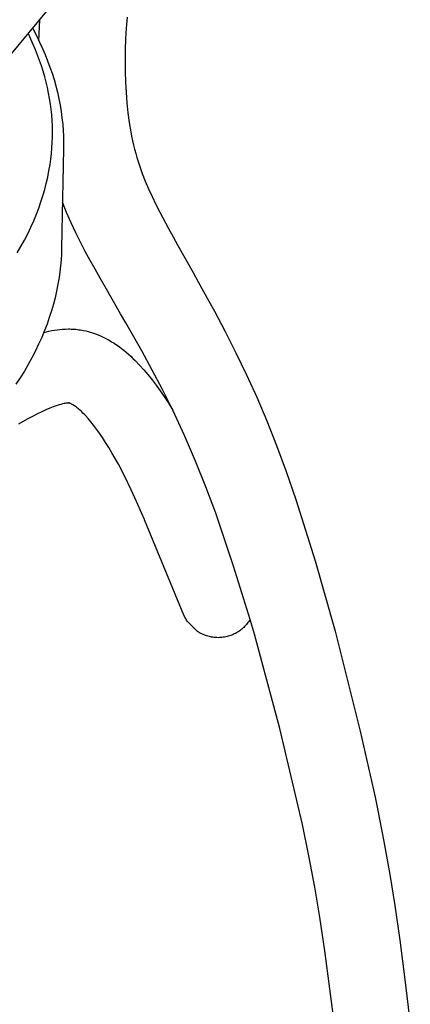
# Model space of a CAD drawing. Header units: millimetres. Extents: x 0 to 17052, y 0 to 22595.
# Tile 19 of 21: x 15905 to 16959, y 16027 to 18688. Entities that reach past the tile are written whole.
import ezdxf

# ---------------------------------------------------------------- set-up
doc = ezdxf.new("R2010")
doc.units = ezdxf.units.MM
doc.header["$MEASUREMENT"] = 0
doc.layers.add('Crea2D$visibili$linee', color=7, linetype='Continuous', true_color=0x000000)
doc.layers.add('Predefinito', color=7, linetype='Continuous', true_color=0x000000)

msp = doc.modelspace()

# ---------------------------------------------------------------- linework, layer by layer
at = {"layer": 'Crea2D$visibili$linee'}
for p, q in [((15847, 18552.9), (16018.5, 18759.8)), ((15956.8, 18630.8), (15959.2, 18687)), ((15940.1, 18663.8), (15950.7, 18643.3)), ((15935, 18635), (15928.2, 18649.4)), ((15941.4, 18620.6), (15935, 18635)), ((15950.7, 18643.3), (15958.7, 18626.7)), ((15958.7, 18626.7), (15966.3, 18610.1)), ((15947.5, 18606.2), (15941.4, 18620.6)), ((15953.2, 18591.7), (15947.5, 18606.2)), ((15966.3, 18610.1), (15973.5, 18593.4)), ((15958.6, 18577.2), (15953.2, 18591.7)), ((15963.6, 18562.6), (15958.6, 18577.2)), ((15973.5, 18593.4), (15980.2, 18576.6)), ((15980.2, 18576.6), (15986.4, 18559.7)), ((15968.2, 18548), (15963.6, 18562.6)), ((15972.4, 18533.3), (15968.2, 18548)), ((15986.4, 18559.7), (15992.2, 18542.7)), ((15976.2, 18518.6), (15972.4, 18533.3)), ((15992.2, 18542.7), (15997.5, 18525.7)), ((15997.5, 18525.7), (16002.3, 18508.5)), ((15979.7, 18503.9), (15976.2, 18518.6)), ((15982.8, 18489.2), (15979.7, 18503.9)), ((16002.3, 18508.5), (16006.6, 18491.3)), ((15985.4, 18474.5), (15982.8, 18489.2)), ((15987.7, 18459.7), (15985.4, 18474.5)), ((16006.6, 18491.3), (16010.5, 18474)), ((16010.5, 18474), (16013.8, 18456.7)), ((15989.6, 18444.9), (15987.7, 18459.7)), ((15991.2, 18430.1), (15989.6, 18444.9)), ((16013.8, 18456.7), (16016.7, 18439.4)), ((15992.3, 18415.3), (15991.2, 18430.1)), ((15993, 18400.4), (15992.3, 18415.3)), ((16016.7, 18439.4), (16019, 18422)), ((16019, 18422), (16020.9, 18404.6)), ((15993.3, 18385.4), (15993, 18400.4)), ((16020.9, 18404.6), (16022.2, 18387.1)), ((15992.7, 18355.5), (15993.2, 18370.5)), ((15993.2, 18370.5), (15993.3, 18385.4)), ((16022.2, 18387.1), (16022.8, 18375)), ((16022.8, 18375), (16023.2, 18362.9)), ((16023.2, 18362.9), (16023.3, 18350.8)), ((15990.6, 18325.7), (15991.8, 18340.6)), ((15991.8, 18340.6), (15992.7, 18355.5)), ((16023.2, 18338.8), (16018, 18070.6)), ((16023.3, 18350.8), (16023.2, 18338.8)), ((15986.8, 18296), (15988.9, 18310.8)), ((15988.9, 18310.8), (15990.6, 18325.7)), ((15983.9, 18278.9), (15986.8, 18296)), ((15976.7, 18245.2), (15980.6, 18262)), ((15980.6, 18262), (15983.9, 18278.9)), ((15967.5, 18211.7), (15972.4, 18228.4)), ((15972.4, 18228.4), (15976.7, 18245.2)), ((15962.1, 18195), (15967.5, 18211.7)), ((15950, 18161.8), (15956.3, 18178.4)), ((15956.3, 18178.4), (15962.1, 18195)), ((15942.7, 18144.2), (15950, 18161.8)), ((15926.5, 18109.2), (15934.9, 18126.7)), ((15934.9, 18126.7), (15942.7, 18144.2)), ((15917.6, 18091.9), (15926.5, 18109.2)), ((15898.1, 18057.5), (15908.1, 18074.6)), ((15908.1, 18074.6), (15917.6, 18091.9)), ((16018, 18070.6), (16017.5, 18054.6)), ((16017.5, 18054.6), (16016.5, 18038.5)), ((16015.1, 18022.5), (16013.3, 18006.5)), ((16016.5, 18038.5), (16015.1, 18022.5)), ((16011.1, 17990.6), (16008, 17972.4)), ((16013.3, 18006.5), (16011.1, 17990.6)), ((16008, 17972.4), (16004.4, 17954.3)), ((16000.3, 17936.3), (15995.7, 17918.5)), ((16004.4, 17954.3), (16000.3, 17936.3)), ((15995.7, 17918.5), (15990.4, 17900.5)), ((15984.7, 17882.7), (15978.6, 17865.1)), ((15990.4, 17900.5), (15984.7, 17882.7)), ((15978.6, 17865.1), (15971.9, 17847.7)), ((15964.2, 17829.1), (15955.9, 17810.6)), ((15971.9, 17847.7), (15964.2, 17829.1)), ((15969.8, 17842.5), (15976.8, 17844.2)), ((15976.8, 17844.2), (15983.8, 17845.8)), ((15983.8, 17845.8), (15991.2, 17847.2)), ((15991.2, 17847.2), (15998.5, 17848.5)), ((15998.5, 17848.5), (16005.9, 17849.5)), ((16005.9, 17849.5), (16013.3, 17850.4)), ((16013.3, 17850.4), (16020.8, 17851.1)), ((16020.8, 17851.1), (16028.5, 17851.5)), ((16028.5, 17851.5), (16036.2, 17851.7)), ((16036.2, 17851.7), (16040.1, 17851.7)), ((16040.1, 17851.7), (16044.1, 17851.6)), ((16044.1, 17851.6), (16048.2, 17851.4)), ((16048.2, 17851.4), (16052.4, 17851.1)), ((16052.4, 17851.1), (16056.6, 17850.8)), ((16056.6, 17850.8), (16060.7, 17850.4)), ((16060.7, 17850.4), (16064.9, 17849.8)), ((16064.9, 17849.8), (16069.1, 17849.2)), ((16069.1, 17849.2), (16073.3, 17848.5)), ((16073.3, 17848.5), (16077.5, 17847.7)), ((16077.5, 17847.7), (16083.5, 17846.4)), ((16083.5, 17846.4), (16089.4, 17844.9)), ((16089.4, 17844.9), (16095.2, 17843.3)), ((16095.2, 17843.3), (16101, 17841.5)), ((16101, 17841.5), (16105.2, 17840.1)), ((16105.2, 17840.1), (16109.4, 17838.6)), ((16109.4, 17838.6), (16117, 17835.6)), ((16117, 17835.6), (16124.5, 17832.4)), ((16124.5, 17832.4), (16131.8, 17828.9)), ((16131.8, 17828.9), (16139, 17825.3)), ((15955.9, 17810.6), (15947.1, 17792.2)), ((16139, 17825.3), (16146.1, 17821.4)), ((16146.1, 17821.4), (16153, 17817.3)), ((16153, 17817.3), (16159.8, 17813)), ((16159.8, 17813), (16166.4, 17808.6)), ((16166.4, 17808.6), (16173, 17803.9)), ((16173, 17803.9), (16179.6, 17799)), ((15947.1, 17792.2), (15937.7, 17774)), ((16179.6, 17799), (16186, 17794)), ((16186, 17794), (16192.3, 17788.8)), ((16192.3, 17788.8), (16198.5, 17783.4)), ((16198.5, 17783.4), (16204.7, 17777.8)), ((16204.7, 17777.8), (16210.7, 17772.2)), ((15927.8, 17755.9), (15917.4, 17737.9)), ((15937.7, 17774), (15927.8, 17755.9)), ((16210.7, 17772.2), (16216.7, 17766.4)), ((16216.7, 17766.4), (16228.4, 17754.3)), ((16228.4, 17754.3), (16239.9, 17741.6)), ((15917.4, 17737.9), (15906.4, 17720.1)), ((16239.9, 17741.6), (16251.2, 17728.3)), ((16251.2, 17728.3), (16262.4, 17714.3)), ((15906.4, 17720.1), (15894.8, 17702.4)), ((16262.4, 17714.3), (16273.3, 17699.8)), ((16273.3, 17699.8), (16284.2, 17684.7)), ((16284.2, 17684.7), (16294.9, 17669)), ((16294.9, 17669), (16305.5, 17652.6)), ((16003.5, 17644), (15995.3, 17641.1)), ((16011.7, 17646.6), (16003.5, 17644)), ((16016, 17647.9), (16011.7, 17646.6)), ((16020.3, 17649), (16016, 17647.9)), ((16024.7, 17650), (16020.3, 17649)), ((16026.9, 17650.4), (16024.7, 17650)), ((16029.2, 17650.8), (16026.9, 17650.4)), ((16031.5, 17651.2), (16029.2, 17650.8)), ((16033.8, 17651.4), (16031.5, 17651.2)), ((16035.3, 17651.6), (16033.8, 17651.4)), ((16036.6, 17651.7), (16035.3, 17651.6)), ((16037.4, 17651.7), (16036.6, 17651.7)), ((16037.7, 17651.7), (16037.4, 17651.7)), ((16038, 17651.7), (16037.7, 17651.7)), ((16037.8, 17651.7), (16038, 17651.7)), ((16039.1, 17651.3), (16037.9, 17651.7)), ((16038.1, 17651.7), (16038, 17651.7)), ((16038, 17651.7), (16038, 17651.7)), ((16039.6, 17651.2), (16039.1, 17651.3)), ((16040, 17651), (16039.6, 17651.2)), ((16041.1, 17650.6), (16040, 17651)), ((16042.2, 17650.1), (16041.1, 17650.6)), ((16043.7, 17649.4), (16042.2, 17650.1)), ((16045.1, 17648.7), (16043.7, 17649.4)), ((16046.9, 17647.7), (16045.1, 17648.7)), ((16048.7, 17646.6), (16046.9, 17647.7)), ((16050.9, 17645.2), (16048.7, 17646.6)), ((16053, 17643.8), (16050.9, 17645.2)), ((16055.5, 17642.1), (16053, 17643.8)), ((16305.5, 17652.6), (16318.1, 17632.4)), ((15953.2, 17622.6), (15939, 17615.2)), ((15964.7, 17628.1), (15953.2, 17622.6)), ((15975.6, 17633.1), (15964.7, 17628.1)), ((15985.8, 17637.4), (15975.6, 17633.1)), ((15995.3, 17641.1), (15985.8, 17637.4)), ((16057.9, 17640.3), (16055.5, 17642.1)), ((16060.7, 17638.1), (16057.9, 17640.3)), ((16063.4, 17635.9), (16060.7, 17638.1)), ((16066.5, 17633.1), (16063.4, 17635.9)), ((16069.6, 17630.3), (16066.5, 17633.1)), ((16072.7, 17627.4), (16069.6, 17630.3)), ((16075.7, 17624.5), (16072.7, 17627.4)), ((16079, 17621.1), (16075.7, 17624.5)), ((16082.4, 17617.5), (16079, 17621.1)), ((16089.5, 17609.7), (16082.4, 17617.5)), ((15924.9, 17607.6), (15901.4, 17594.1)), ((15939, 17615.2), (15924.9, 17607.6)), ((16096.9, 17601.1), (16089.5, 17609.7)), ((16104.5, 17591.6), (16096.9, 17601.1)), ((16112.3, 17581.2), (16104.5, 17591.6)), ((16120.3, 17570), (16112.3, 17581.2)), ((16128.5, 17558), (16120.3, 17570)), ((16136.8, 17545.3), (16128.5, 17558)), ((16145.3, 17531.7), (16136.8, 17545.3)), ((16153.8, 17517.3), (16145.3, 17531.7)), ((16171.2, 17486.4), (16153.8, 17517.3)), ((16188.6, 17452.9), (16171.2, 17486.4)), ((16206.1, 17416.8), (16188.6, 17452.9)), ((16220.3, 17385.9), (16206.1, 17416.8)), ((16233.8, 17354.7), (16220.3, 17385.9)), ((16241.5, 17336.5), (16233.8, 17354.7)), ((16241.7, 17336), (16241.5, 17336.5)), ((16348.4, 17078.6), (16241.7, 17336)), ((16349.7, 17075.8), (16348.4, 17078.6)), ((16351, 17073), (16349.7, 17075.8)), ((16352.4, 17070.3), (16351, 17073)), ((16353.9, 17067.6), (16352.4, 17070.3)), ((16355.5, 17064.9), (16353.9, 17067.6)), ((16357.2, 17062.3), (16355.5, 17064.9)), ((16384.9, 17034.4), (16357.2, 17062.3)), ((16521.1, 17058), (16519, 17055.3)), ((16523.1, 17060.8), (16521.1, 17058)), ((16525, 17063.7), (16523.1, 17060.8)), ((16526.8, 17066.7), (16525, 17063.7)), ((16387.7, 17032.6), (16384.9, 17034.4)), ((16390.6, 17030.8), (16387.7, 17032.6)), ((16393.7, 17029.1), (16390.6, 17030.8)), ((16490.2, 17030.6), (16487.2, 17028.9)), ((16493.2, 17032.4), (16490.2, 17030.6)), ((16496.1, 17034.2), (16493.2, 17032.4)), ((16499, 17036.2), (16496.1, 17034.2)), ((16501.8, 17038.3), (16499, 17036.2)), ((16504.5, 17040.5), (16501.8, 17038.3)), ((16507.1, 17042.7), (16504.5, 17040.5)), ((16509.7, 17045.1), (16507.1, 17042.7)), ((16512.1, 17047.5), (16509.7, 17045.1)), ((16514.5, 17050), (16512.1, 17047.5)), ((16516.8, 17052.6), (16514.5, 17050)), ((16519, 17055.3), (16516.8, 17052.6)), ((16396.7, 17027.6), (16393.7, 17029.1)), ((16399.9, 17026.1), (16396.7, 17027.6)), ((16403.1, 17024.7), (16399.9, 17026.1)), ((16406.3, 17023.5), (16403.1, 17024.7)), ((16409.6, 17022.3), (16406.3, 17023.5)), ((16412.9, 17021.3), (16409.6, 17022.3)), ((16416.3, 17020.4), (16412.9, 17021.3)), ((16419.7, 17019.6), (16416.3, 17020.4)), ((16423.1, 17019), (16419.7, 17019.6)), ((16426.5, 17018.4), (16423.1, 17019)), ((16430, 17018), (16426.5, 17018.4)), ((16433.4, 17017.7), (16430, 17018)), ((16436.9, 17017.5), (16433.4, 17017.7)), ((16440.4, 17017.4), (16436.9, 17017.5)), ((16443.9, 17017.5), (16440.4, 17017.4)), ((16447.3, 17017.7), (16443.9, 17017.5)), ((16450.8, 17017.9), (16447.3, 17017.7)), ((16454.2, 17018.4), (16450.8, 17017.9)), ((16457.7, 17018.9), (16454.2, 17018.4)), ((16461.1, 17019.5), (16457.7, 17018.9)), ((16464.5, 17020.3), (16461.1, 17019.5)), ((16467.8, 17021.2), (16464.5, 17020.3)), ((16471.2, 17022.2), (16467.8, 17021.2)), ((16474.5, 17023.3), (16471.2, 17022.2)), ((16477.7, 17024.6), (16474.5, 17023.3)), ((16480.9, 17025.9), (16477.7, 17024.6)), ((16484.1, 17027.4), (16480.9, 17025.9)), ((16487.2, 17028.9), (16484.1, 17027.4))]:
    msp.add_line(p, q, dxfattribs=at)
at = {"layer": 'Predefinito'}
for p, q in [((16194.8, 18694.4), (16192.6, 18665.1)), ((16192.6, 18665.1), (16190.9, 18635.7)), ((16190.9, 18635.7), (16189.9, 18606.3)), ((16189.9, 18606.3), (16189.4, 18576.9)), ((16189.4, 18576.9), (16189.7, 18547.8)), ((16189.7, 18547.8), (16190.5, 18518.9)), ((16190.5, 18518.9), (16192, 18490.6)), ((16192, 18490.6), (16194.2, 18462.8)), ((16194.2, 18462.8), (16197.1, 18435.7)), ((16197.1, 18435.7), (16200.6, 18409.6)), ((16200.6, 18409.6), (16204.8, 18384.4)), ((16204.8, 18384.4), (16207.1, 18372.4)), ((16207.1, 18372.4), (16209.6, 18360.4)), ((16209.6, 18360.4), (16212.3, 18348.9)), ((16212.3, 18348.9), (16215.1, 18337.4)), ((16215.1, 18337.4), (16218.1, 18326.3)), ((16218.1, 18326.3), (16221.3, 18315.2)), ((16221.3, 18315.2), (16228.1, 18293.5)), ((16228.1, 18293.5), (16235.7, 18272.2)), ((16235.7, 18272.2), (16243.8, 18251.2)), ((16243.8, 18251.2), (16252.6, 18230.3)), ((16252.6, 18230.3), (16262.1, 18209.3)), ((16262.1, 18209.3), (16272.2, 18188.3)), ((16031.6, 18166.4), (16020.4, 18194.3)), ((16272.2, 18188.3), (16283, 18167)), ((16043.5, 18138.8), (16031.6, 18166.4)), ((16283, 18167), (16306.3, 18123.2)), ((16056.3, 18111.5), (16043.5, 18138.8)), ((16306.3, 18123.2), (16318.8, 18100.5)), ((16068.8, 18086.3), (16056.3, 18111.5)), ((16318.8, 18100.5), (16331.8, 18077.2)), ((16081.7, 18061.5), (16068.8, 18086.3)), ((16331.8, 18077.2), (16372.8, 18004.1)), ((16094.8, 18037.2), (16081.7, 18061.5)), ((16108.2, 18013.2), (16094.8, 18037.2)), ((16121.8, 17989.4), (16108.2, 18013.2)), ((16135.5, 17965.6), (16121.8, 17989.4)), ((16372.8, 18004.1), (16387, 17978.8)), ((16177.4, 17893), (16135.5, 17965.6)), ((16387, 17978.8), (16401.3, 17952.9)), ((16401.3, 17952.9), (16415.8, 17926.5)), ((16415.8, 17926.5), (16430.3, 17899.7)), ((16191.6, 17868.3), (16177.4, 17893)), ((16430.3, 17899.7), (16459.5, 17844.5)), ((16205.9, 17843.4), (16191.6, 17868.3)), ((16220.2, 17818.1), (16205.9, 17843.4)), ((16459.5, 17844.5), (16488.5, 17787.4)), ((16234.5, 17792.6), (16220.2, 17818.1)), ((16262.8, 17740.8), (16234.5, 17792.6)), ((16488.5, 17787.4), (16517, 17728.2)), ((16290.6, 17687.7), (16262.8, 17740.8)), ((16517, 17728.2), (16544.7, 17667.1)), ((16318.1, 17632.4), (16290.6, 17687.7)), ((16544.7, 17667.1), (16571.6, 17603.5)), ((16349.9, 17564), (16318.1, 17632.4)), ((16571.6, 17603.5), (16598, 17536.7)), ((16379.9, 17494.8), (16349.9, 17564)), ((16598, 17536.7), (16624.1, 17466.2)), ((16407.8, 17424.7), (16379.9, 17494.8)), ((16624.1, 17466.2), (16650.1, 17391.2)), ((16433.9, 17353.9), (16407.8, 17424.7)), ((16650.1, 17391.2), (16702.8, 17225)), ((16482.2, 17210.9), (16433.9, 17353.9)), ((16702.8, 17225), (16756.7, 17034.9)), ((16526.8, 17066.7), (16482.2, 17210.9)), ((16538.4, 17026.9), (16526.8, 17066.7)), ((16756.7, 17034.9), (16824.4, 16764.6)), ((16607, 16771.8), (16538.4, 17026.9)), ((16668, 16512.4), (16607, 16771.8)), ((16824.4, 16764.6), (16864.1, 16586.8)), ((16864.1, 16586.8), (16870.7, 16555.2)), ((16870.7, 16555.2), (16888.2, 16466.7)), ((16685.4, 16427.8), (16668, 16512.4)), ((16888.2, 16466.7), (16904, 16377.8)), ((16701.3, 16342.8), (16685.4, 16427.8)), ((16904, 16377.8), (16917.4, 16293.7)), ((16714.9, 16262), (16701.3, 16342.8)), ((16917.4, 16293.7), (16931.1, 16199.5)), ((16728.8, 16170.8), (16714.9, 16262)), ((16931.1, 16199.5), (16945, 16093.4)), ((16757.9, 15949.9), (16728.8, 16170.8)), ((16945, 16093.4), (16959.3, 15973.4))]:
    msp.add_line(p, q, dxfattribs=at)

doc.saveas('drawing.dxf')
